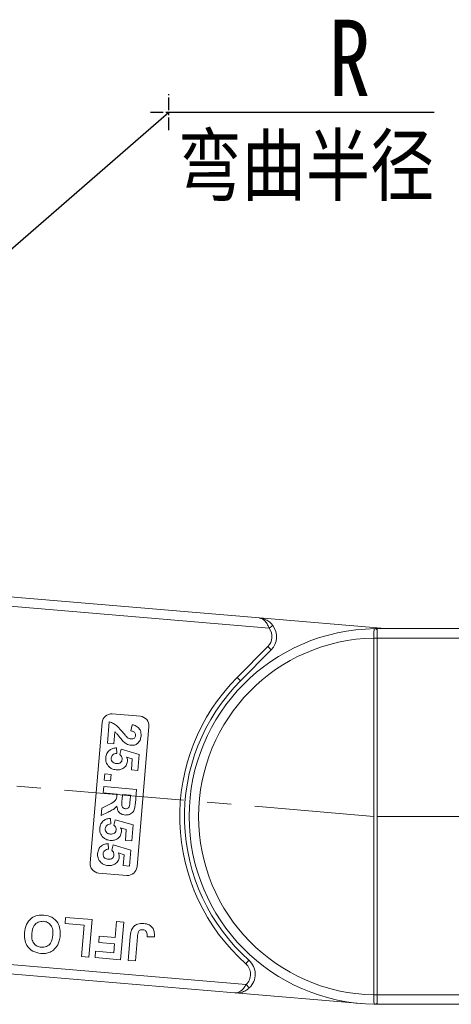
# Model space of a CAD drawing. Header units: millimetres. Extents: x 2816 to 3738, y -75 to 577.
# Tile 7 of 49: x 3199 to 3245, y 198 to 303. Entities that reach past the tile are written whole.
import ezdxf

# ---------------------------------------------------------------- set-up
doc = ezdxf.new("R2010")
doc.units = ezdxf.units.MM
doc.linetypes.add('CENTER', pattern=[0.6, 0.375, -0.075, 0.075, -0.075])
doc.linetypes.add('CENTERX2', pattern=[20.32, 12.7, -2.54, 2.54, -2.54])
doc.styles.get("Standard").update_dxf_attribs({"font": '仿宋_GB2312.ttf', "width": 0.8})
doc.styles.add('样式 1', font='仿宋_GB2312.ttf', dxfattribs={"width": 0.8, "height": 6})
doc.dimstyles.new('副本 ISO-35.1', dxfattribs={"dimtxt": 9, "dimasz": 7.5, "dimexe": 5, "dimexo": 0.625, "dimgap": 2.5, "dimtad": 1, "dimtxsty": 'Standard', "dimcen": 2.5, "dimadec": 0, "dimazin": 0, "dimtfac": 1, "dimtmove": 0, "dimatfit": 3, "dimfxl": 0, "dimarcsym": 0})

msp = doc.modelspace()

# ---------------------------------------------------------------- linework, layer by layer
at = {"color": 1, "linetype": 'CENTER', "ltscale": 3.556}
for p, q in [((3214.739, 291.126), (3214.739, 294.976)), ((3212.814, 293.051), (3216.664, 293.051))]:
    msp.add_line(p, q, dxfattribs=at)
at = {"color": 7, "linetype": 'Continuous', "lineweight": 15}
for p, q in [((3224.381, 239.184), (3192.762, 241.863)), ((3192.678, 240.867), (3225.41, 238.093)), ((3224.381, 239.184), (3237.755, 238.05)), ((3225.41, 238.093), (3225.81, 238.393)), ((3236.909, 237.93), (3236.909, 238.05)), ((3268.641, 238.05), (3236.909, 238.05)), ((3236.559, 237.052), (3236.559, 237.047)), ((3236.909, 237.047), (3236.559, 237.047)), ((3236.559, 237.047), (3236.559, 199.053)), ((3236.909, 237.05), (3236.909, 237.93)), ((3236.909, 237.047), (3236.909, 237.05)), ((3236.909, 237.05), (3269.759, 237.05)), ((3236.909, 199.053), (3236.909, 237.047)), ((3225.276, 236.133), (3222.019, 232.859)), ((3225.276, 236.133), (3225.63, 235.78)), ((3222.374, 232.506), (3225.63, 235.78)), ((3222.374, 232.506), (3222.019, 232.859)), ((3208.73, 228.969), (3211.72, 228.715)), ((3206.383, 213.11), (3207.649, 228.057)), ((3208.214, 225.841), (3208.408, 228.121)), ((3210.713, 227.16), (3210.835, 227.825)), ((3212.632, 227.634), (3211.365, 212.688)), ((3208.995, 227.08), (3208.885, 225.784)), ((3208.885, 225.784), (3208.214, 225.841)), ((3209.178, 225.354), (3209.204, 224.766)), ((3209.554, 224.642), (3209.686, 225.221)), ((3209.686, 225.221), (3211.581, 224.655)), ((3210.865, 224.174), (3210.254, 224.363)), ((3211.581, 224.655), (3211.437, 222.956)), ((3210.767, 223.013), (3210.865, 224.174)), ((3207.881, 221.906), (3207.938, 222.577)), ((3207.938, 222.577), (3208.608, 222.52)), ((3208.608, 222.52), (3208.552, 221.849)), ((3211.437, 222.956), (3210.767, 223.013)), ((3207.767, 220.565), (3207.824, 221.235)), ((3207.824, 221.235), (3211.312, 220.94)), ((3208.552, 221.849), (3207.881, 221.906)), ((3209.243, 220.44), (3207.767, 220.565)), ((3209.23, 220.29), (3209.243, 220.44)), ((3209.824, 220.39), (3209.778, 219.85)), ((3210.674, 220.318), (3209.824, 220.39)), ((3210.625, 219.748), (3210.674, 220.318)), ((3211.312, 220.94), (3211.188, 219.476)), ((3207.629, 218.934), (3208.463, 219.363)), ((3207.563, 218.15), (3207.629, 218.934)), ((3208.289, 218.515), (3207.563, 218.15)), ((3208.541, 217.842), (3208.568, 217.255)), ((3208.917, 217.131), (3209.049, 217.709)), ((3209.049, 217.709), (3210.945, 217.143)), ((3210.945, 217.143), (3210.801, 215.444)), ((3210.229, 216.662), (3209.618, 216.852)), ((3210.13, 215.501), (3210.229, 216.662)), ((3208.314, 215.16), (3208.34, 214.572)), ((3208.69, 214.448), (3208.822, 215.026)), ((3208.822, 215.026), (3210.717, 214.461)), ((3210.801, 215.444), (3210.13, 215.501)), ((3210.001, 213.979), (3209.39, 214.169)), ((3209.903, 212.818), (3210.001, 213.979)), ((3210.717, 214.461), (3210.574, 212.761)), ((3210.284, 211.776), (3207.295, 212.029)), ((3210.574, 212.761), (3209.903, 212.818)), ((3203.712, 206.646), (3203.768, 207.31)), ((3205.756, 206.473), (3203.712, 206.646)), ((3203.768, 207.31), (3206.579, 207.072)), ((3206.579, 207.072), (3206.241, 203.086)), ((3209.042, 205.165), (3209.185, 206.851)), ((3209.185, 206.851), (3209.951, 206.786)), ((3209.951, 206.786), (3209.614, 202.801)), ((3205.475, 203.151), (3205.756, 206.473)), ((3207.299, 204.644), (3207.356, 205.308)), ((3208.986, 204.501), (3207.299, 204.644)), ((3207.356, 205.308), (3209.042, 205.165)), ((3208.903, 203.53), (3208.986, 204.501)), ((3210.431, 202.731), (3210.644, 205.244)), ((3211.416, 205.246), (3211.198, 202.666)), ((3213.216, 205.223), (3212.445, 205.237)), ((3206.905, 203.03), (3206.962, 203.694)), ((3206.962, 203.694), (3208.903, 203.53)), ((3222.967, 200.164), (3189.469, 203.002)), ((3206.241, 203.086), (3205.475, 203.151)), ((3209.614, 202.801), (3206.905, 203.03)), ((3211.198, 202.666), (3210.431, 202.731)), ((3223.268, 202.747), (3222.935, 202.374)), ((3189.385, 202.006), (3221.768, 199.262)), ((3235.22, 198.122), (3221.768, 199.262)), ((3223.31, 199.8), (3222.967, 200.164)), ((3236.559, 199.053), (3236.559, 199.049)), ((3236.909, 199.053), (3236.559, 199.053)), ((3236.909, 199.05), (3236.909, 199.053)), ((3236.909, 199.05), (3236.909, 198.17)), ((3270.527, 199.05), (3236.909, 199.05)), ((3236.909, 198.17), (3236.909, 198.05)), ((3236.909, 198.05), (3236.674, 198.052)), ((3236.909, 198.05), (3269.409, 198.05))]:
    msp.add_line(p, q, dxfattribs=at)
at = {"color": 1, "linetype": 'CENTERX2', "lineweight": 13}
for p, q in [((3236.559, 218.05), (3191.073, 221.934)), ((3236.909, 218.05), (3657.756, 218.05))]:
    msp.add_line(p, q, dxfattribs=at)
at = {"color": 7, "linetype": 'Continuous', "lineweight": 15}
for centre, radius, start, end in [((3236.909, 218.05), 20, 90.67353, 269.32647), ((3224.212, 237.191), 1.5, 315.15637, 36.96668), ((3224.212, 237.191), 2, 315.15637, 36.96668), ((3236.672, 237.754), 0.295, 36.74973, 89.7268), ((3236.909, 218.05), 19, 91.05551, 268.94449), ((3236.646, 219.4), 17.652, 89.14787, 90.28404), ((3236.909, 218.05), 21, 135.15637, 228.28647), ((3236.909, 218.05), 20.5, 135.15637, 228.28647), ((3208.646, 227.972), 1, 85.15637, 175.15637), ((3211.635, 227.719), 1, 355.15637, 85.15637), ((3207.379, 213.026), 1, 175.15637, 265.15637), ((3210.369, 212.772), 1, 265.15637, 355.15637), ((3221.937, 201.254), 1.5, 313.34605, 48.28647), ((3221.937, 201.254), 2, 313.34605, 48.28647), ((3236.647, 216.673), 17.624, 269.71473, 270.8527), ((3236.672, 198.347), 0.295, 270.2732, 323.25027)]:
    msp.add_arc(centre, radius, start, end, dxfattribs=at)
for points, knots in [([(3224.381, 239.184), (3224.384, 239.183), (3224.394, 239.182), (3224.432, 239.179), (3224.477, 239.173), (3224.733, 239.135), (3225.12, 239.005), (3225.549, 238.705), (3225.738, 238.48), (3225.81, 238.393)], [0, 0, 0, 0, 0.0050875, 0.0203691, 0.0708073, 0.0890863, 0.5003107, 0.809226, 1, 1, 1, 1]), ([(3225.41, 238.093), (3225.388, 238.154), (3225.342, 238.278), (3225.252, 238.47), (3225.139, 238.664), (3225.034, 238.801), (3224.89, 238.957), (3224.744, 239.07), (3224.584, 239.141), (3224.506, 239.163), (3224.462, 239.172), (3224.436, 239.177), (3224.413, 239.18), (3224.399, 239.182), (3224.391, 239.183), (3224.385, 239.183), (3224.383, 239.183), (3224.381, 239.184)], [0, 0, 0, 0, 0.10102949, 0.20494614, 0.33716829, 0.47429709, 0.5161999, 0.74365074, 0.85308987, 0.91424801, 0.93216977, 0.96013693, 0.97654495, 0.98619361, 0.99469798, 0.99593178, 1, 1, 1, 1]), ([(3236.674, 238.049), (3236.662, 238.048), (3236.626, 238.043), (3236.589, 237.993), (3236.565, 237.858), (3236.557, 237.628), (3236.557, 237.345), (3236.558, 237.143), (3236.559, 237.052)], [0, 0, 0, 0, 0.0736104, 0.2252813, 0.4127189, 0.6160541, 0.826783, 1, 1, 1, 1]), ([(3236.909, 238.05), (3236.908, 238.05), (3236.839, 238.05), (3236.754, 238.05), (3236.686, 238.049), (3236.674, 238.049)], [0, 0, 0, 0, 0.0120871, 0.8246302, 1, 1, 1, 1]), ([(3208.408, 228.121), (3208.57, 228.074), (3208.896, 227.98), (3209.369, 227.591), (3209.643, 227.257), (3209.81, 227.052)], [0, 0, 0, 0, 0.2795508, 0.5593318, 1, 1, 1, 1]), ([(3210.835, 227.825), (3210.994, 227.788), (3211.308, 227.713), (3211.654, 227.394), (3211.8, 226.996), (3211.795, 226.743), (3211.793, 226.615)], [0, 0, 0, 0, 0.2807519, 0.5589701, 0.7792745, 1, 1, 1, 1]), ([(3209.907, 226.038), (3209.801, 226.154), (3209.626, 226.345), (3209.409, 226.634), (3209.228, 226.881), (3209.072, 227.014), (3208.995, 227.08)], [0, 0, 0, 0, 0.3399849, 0.5601859, 0.7803799, 1, 1, 1, 1]), ([(3209.81, 227.052), (3209.901, 226.938), (3210.063, 226.735), (3210.247, 226.552), (3210.328, 226.471)], [0, 0, 0, 0, 0.56023494, 1, 1, 1, 1]), ([(3210.328, 226.471), (3210.395, 226.424), (3210.514, 226.341), (3210.657, 226.315), (3210.72, 226.304)], [0, 0, 0, 0, 0.5601166, 1, 1, 1, 1]), ([(3211.212, 226.679), (3211.213, 226.728), (3211.215, 226.826), (3211.153, 226.963), (3210.992, 227.108), (3210.828, 227.139), (3210.713, 227.16)], [0, 0, 0, 0, 0.1872361, 0.3740839, 0.5606964, 1, 1, 1, 1]), ([(3210.72, 226.304), (3210.786, 226.302), (3210.917, 226.298), (3211.089, 226.383), (3211.189, 226.525), (3211.205, 226.627), (3211.212, 226.679)], [0, 0, 0, 0, 0.2806635, 0.5594614, 0.7793655, 1, 1, 1, 1]), ([(3211.793, 226.615), (3211.77, 226.465), (3211.725, 226.166), (3211.459, 225.821), (3211.111, 225.628), (3210.872, 225.626), (3210.753, 225.626)], [0, 0, 0, 0, 0.28056822, 0.55975014, 0.7797946, 1, 1, 1, 1]), ([(3210.753, 225.626), (3210.576, 225.664), (3210.259, 225.732), (3210.015, 225.944), (3209.907, 226.038)], [0, 0, 0, 0, 0.558458, 1, 1, 1, 1]), ([(3208.039, 224.301), (3208.066, 224.46), (3208.12, 224.779), (3208.427, 225.128), (3208.801, 225.316), (3209.052, 225.341), (3209.178, 225.354)], [0, 0, 0, 0, 0.2799484, 0.5590305, 0.7793307, 1, 1, 1, 1]), ([(3209.204, 224.766), (3209.126, 224.758), (3208.971, 224.741), (3208.784, 224.621), (3208.657, 224.461), (3208.634, 224.34), (3208.622, 224.279)], [0, 0, 0, 0, 0.28029954, 0.55996113, 0.78004238, 1, 1, 1, 1]), ([(3209.781, 224.131), (3209.78, 224.185), (3209.78, 224.294), (3209.706, 224.477), (3209.612, 224.58), (3209.554, 224.642)], [0, 0, 0, 0, 0.2799631, 0.5600652, 1, 1, 1, 1]), ([(3210.254, 224.363), (3210.289, 224.284), (3210.35, 224.143), (3210.349, 223.989), (3210.348, 223.922)], [0, 0, 0, 0, 0.55988791, 1, 1, 1, 1]), ([(3208.408, 223.326), (3208.274, 223.485), (3208.034, 223.769), (3208.037, 224.138), (3208.039, 224.301)], [0, 0, 0, 0, 0.5583531, 1, 1, 1, 1]), ([(3209.133, 223.016), (3208.983, 223.042), (3208.716, 223.087), (3208.502, 223.253), (3208.408, 223.326)], [0, 0, 0, 0, 0.5595341, 1, 1, 1, 1]), ([(3208.622, 224.279), (3208.625, 224.193), (3208.63, 224.021), (3208.776, 223.816), (3208.975, 223.715), (3209.109, 223.697), (3209.175, 223.688)], [0, 0, 0, 0, 0.2795727, 0.5586639, 0.7789233, 1, 1, 1, 1]), ([(3210.348, 223.922), (3210.313, 223.766), (3210.243, 223.453), (3209.893, 223.15), (3209.508, 223.007), (3209.258, 223.013), (3209.133, 223.016)], [0, 0, 0, 0, 0.2790069, 0.5586194, 0.7790735, 1, 1, 1, 1]), ([(3209.175, 223.688), (3209.255, 223.685), (3209.414, 223.679), (3209.623, 223.777), (3209.75, 223.945), (3209.771, 224.069), (3209.781, 224.131)], [0, 0, 0, 0, 0.2808976, 0.5594604, 0.779497, 1, 1, 1, 1]), ([(3208.463, 219.363), (3208.685, 219.471), (3208.994, 219.62), (3209.209, 220.007), (3209.223, 220.195), (3209.23, 220.29)], [0, 0, 0, 0, 0.56102154, 0.77929526, 1, 1, 1, 1]), ([(3209.222, 219.161), (3209.137, 219.061), (3208.998, 218.896), (3208.742, 218.738), (3208.518, 218.621), (3208.365, 218.55), (3208.289, 218.515)], [0, 0, 0, 0, 0.3395791, 0.5595909, 0.7797866, 1, 1, 1, 1]), ([(3210.107, 218.205), (3209.973, 218.228), (3209.706, 218.274), (3209.407, 218.527), (3209.258, 218.845), (3209.234, 219.056), (3209.222, 219.161)], [0, 0, 0, 0, 0.27995365, 0.55893293, 0.77917352, 1, 1, 1, 1]), ([(3209.778, 219.85), (3209.755, 219.654), (3209.725, 219.408), (3209.778, 219.113), (3209.86, 218.986), (3209.986, 218.901), (3210.084, 218.886), (3210.133, 218.878)], [0, 0, 0, 0, 0.5009624, 0.6257853, 0.7504363, 0.8750317, 1, 1, 1, 1]), ([(3211.188, 219.476), (3211.172, 219.318), (3211.14, 219.003), (3211.022, 218.606), (3210.793, 218.378), (3210.511, 218.219), (3210.268, 218.21), (3210.107, 218.205)], [0, 0, 0, 0, 0.2511432, 0.5005272, 0.6257353, 0.7510496, 1, 1, 1, 1]), ([(3210.133, 218.878), (3210.19, 218.878), (3210.304, 218.878), (3210.488, 218.99), (3210.538, 219.131), (3210.569, 219.216)], [0, 0, 0, 0, 0.2811289, 0.561183, 1, 1, 1, 1]), ([(3210.569, 219.216), (3210.582, 219.315), (3210.604, 219.492), (3210.619, 219.67), (3210.625, 219.748)], [0, 0, 0, 0, 0.5599213, 1, 1, 1, 1]), ([(3207.402, 216.789), (3207.429, 216.949), (3207.484, 217.267), (3207.791, 217.617), (3208.164, 217.804), (3208.416, 217.83), (3208.541, 217.842)], [0, 0, 0, 0, 0.2799484, 0.5590305, 0.7793307, 1, 1, 1, 1]), ([(3208.568, 217.255), (3208.49, 217.246), (3208.334, 217.23), (3208.148, 217.109), (3208.02, 216.949), (3207.997, 216.828), (3207.986, 216.768)], [0, 0, 0, 0, 0.2802995, 0.5599611, 0.7800424, 1, 1, 1, 1]), ([(3209.144, 216.62), (3209.144, 216.674), (3209.143, 216.782), (3209.07, 216.965), (3208.975, 217.068), (3208.917, 217.131)], [0, 0, 0, 0, 0.27996309, 0.5600652, 1, 1, 1, 1]), ([(3207.771, 215.815), (3207.637, 215.974), (3207.397, 216.258), (3207.401, 216.626), (3207.402, 216.789)], [0, 0, 0, 0, 0.5583531, 1, 1, 1, 1]), ([(3207.986, 216.768), (3207.988, 216.682), (3207.993, 216.51), (3208.14, 216.305), (3208.339, 216.203), (3208.472, 216.185), (3208.539, 216.176)], [0, 0, 0, 0, 0.2795727, 0.5586639, 0.7789233, 1, 1, 1, 1]), ([(3209.712, 216.41), (3209.677, 216.254), (3209.607, 215.941), (3209.257, 215.639), (3208.871, 215.496), (3208.622, 215.501), (3208.497, 215.504)], [0, 0, 0, 0, 0.2790069, 0.5586194, 0.7790735, 1, 1, 1, 1]), ([(3208.539, 216.176), (3208.619, 216.173), (3208.778, 216.168), (3208.986, 216.265), (3209.114, 216.434), (3209.134, 216.558), (3209.144, 216.62)], [0, 0, 0, 0, 0.2808976, 0.5594604, 0.779497, 1, 1, 1, 1]), ([(3209.618, 216.852), (3209.652, 216.773), (3209.714, 216.631), (3209.712, 216.478), (3209.712, 216.41)], [0, 0, 0, 0, 0.5598879, 1, 1, 1, 1]), ([(3207.175, 214.106), (3207.202, 214.266), (3207.256, 214.584), (3207.564, 214.934), (3207.937, 215.122), (3208.188, 215.147), (3208.314, 215.16)], [0, 0, 0, 0, 0.2799484, 0.5590305, 0.7793307, 1, 1, 1, 1]), ([(3208.497, 215.504), (3208.347, 215.53), (3208.079, 215.576), (3207.866, 215.742), (3207.771, 215.815)], [0, 0, 0, 0, 0.5595341, 1, 1, 1, 1]), ([(3207.544, 213.132), (3207.41, 213.291), (3207.17, 213.575), (3207.173, 213.944), (3207.175, 214.106)], [0, 0, 0, 0, 0.5583531, 1, 1, 1, 1]), ([(3208.34, 214.572), (3208.262, 214.564), (3208.107, 214.547), (3207.92, 214.426), (3207.793, 214.266), (3207.77, 214.145), (3207.759, 214.085)], [0, 0, 0, 0, 0.28029954, 0.55996113, 0.78004238, 1, 1, 1, 1]), ([(3207.759, 214.085), (3207.761, 213.999), (3207.766, 213.827), (3207.912, 213.622), (3208.112, 213.521), (3208.245, 213.503), (3208.311, 213.494)], [0, 0, 0, 0, 0.2795727, 0.5586639, 0.7789233, 1, 1, 1, 1]), ([(3208.311, 213.494), (3208.391, 213.491), (3208.55, 213.485), (3208.759, 213.583), (3208.886, 213.751), (3208.907, 213.875), (3208.917, 213.937)], [0, 0, 0, 0, 0.28089762, 0.55946036, 0.77949703, 1, 1, 1, 1]), ([(3208.917, 213.937), (3208.917, 213.991), (3208.916, 214.1), (3208.842, 214.283), (3208.748, 214.385), (3208.69, 214.448)], [0, 0, 0, 0, 0.2799631, 0.5600652, 1, 1, 1, 1]), ([(3209.39, 214.169), (3209.425, 214.09), (3209.486, 213.949), (3209.485, 213.795), (3209.485, 213.728)], [0, 0, 0, 0, 0.5598879, 1, 1, 1, 1]), ([(3208.269, 212.822), (3208.119, 212.847), (3207.852, 212.893), (3207.638, 213.059), (3207.544, 213.132)], [0, 0, 0, 0, 0.5595341, 1, 1, 1, 1]), ([(3209.485, 213.728), (3209.45, 213.571), (3209.379, 213.259), (3209.03, 212.956), (3208.644, 212.813), (3208.394, 212.819), (3208.269, 212.822)], [0, 0, 0, 0, 0.2790069, 0.5586194, 0.7790735, 1, 1, 1, 1]), ([(3199.41, 205.678), (3199.455, 205.971), (3199.543, 206.555), (3200.068, 207.231), (3200.77, 207.565), (3201.235, 207.56), (3201.468, 207.557)], [0, 0, 0, 0, 0.280551, 0.5594882, 0.779434, 1, 1, 1, 1]), ([(3201.413, 206.892), (3201.221, 206.884), (3200.839, 206.867), (3200.297, 206.382), (3200.221, 205.893), (3200.175, 205.594)], [0, 0, 0, 0, 0.2799912, 0.5597684, 1, 1, 1, 1]), ([(3202.424, 205.415), (3202.431, 205.604), (3202.445, 205.982), (3202.235, 206.483), (3201.854, 206.81), (3201.56, 206.865), (3201.413, 206.892)], [0, 0, 0, 0, 0.2810208, 0.5601162, 0.7799393, 1, 1, 1, 1]), ([(3201.468, 207.557), (3201.76, 207.505), (3202.344, 207.402), (3202.958, 206.794), (3203.213, 206.07), (3203.2, 205.608), (3203.193, 205.376)], [0, 0, 0, 0, 0.2799425, 0.558704, 0.7790449, 1, 1, 1, 1]), ([(3210.795, 205.994), (3210.869, 206.122), (3211.017, 206.376), (3211.483, 206.66), (3211.864, 206.657), (3212.097, 206.656)], [0, 0, 0, 0, 0.2801216, 0.5603549, 1, 1, 1, 1]), ([(3212.097, 206.656), (3212.29, 206.625), (3212.675, 206.563), (3213.088, 206.165), (3213.231, 205.679), (3213.221, 205.375), (3213.216, 205.223)], [0, 0, 0, 0, 0.2802457, 0.5584161, 0.7788266, 1, 1, 1, 1]), ([(3201.132, 203.468), (3200.838, 203.521), (3200.25, 203.628), (3199.638, 204.247), (3199.388, 204.979), (3199.403, 205.445), (3199.41, 205.678)], [0, 0, 0, 0, 0.2798307, 0.5586691, 0.7790056, 1, 1, 1, 1]), ([(3200.175, 205.594), (3200.167, 205.406), (3200.152, 205.03), (3200.352, 204.526), (3200.74, 204.208), (3201.033, 204.158), (3201.179, 204.133)], [0, 0, 0, 0, 0.2810873, 0.5600131, 0.7796914, 1, 1, 1, 1]), ([(3210.644, 205.244), (3210.657, 205.387), (3210.68, 205.643), (3210.76, 205.887), (3210.795, 205.994)], [0, 0, 0, 0, 0.5602943, 1, 1, 1, 1]), ([(3211.991, 205.996), (3211.898, 205.997), (3211.759, 206), (3211.596, 205.902), (3211.449, 205.664), (3211.431, 205.432), (3211.416, 205.246)], [0, 0, 0, 0, 0.2493961, 0.3744258, 0.4994543, 1, 1, 1, 1]), ([(3212.383, 205.741), (3212.359, 205.781), (3212.312, 205.859), (3212.18, 205.962), (3212.063, 205.983), (3211.991, 205.996)], [0, 0, 0, 0, 0.2806722, 0.5608436, 1, 1, 1, 1]), ([(3212.445, 205.237), (3212.449, 205.333), (3212.456, 205.505), (3212.405, 205.669), (3212.383, 205.741)], [0, 0, 0, 0, 0.561018, 1, 1, 1, 1]), ([(3201.179, 204.133), (3201.371, 204.139), (3201.753, 204.15), (3202.303, 204.625), (3202.378, 205.115), (3202.424, 205.415)], [0, 0, 0, 0, 0.2802778, 0.5598769, 1, 1, 1, 1]), ([(3203.193, 205.376), (3203.171, 205.182), (3203.132, 204.836), (3202.991, 204.518), (3202.929, 204.378)], [0, 0, 0, 0, 0.5601708, 1, 1, 1, 1]), ([(3201.986, 203.553), (3201.829, 203.514), (3201.548, 203.445), (3201.259, 203.461), (3201.132, 203.468)], [0, 0, 0, 0, 0.5595644, 1, 1, 1, 1]), ([(3202.929, 204.378), (3202.793, 204.176), (3202.551, 203.815), (3202.158, 203.633), (3201.986, 203.553)], [0, 0, 0, 0, 0.5599557, 1, 1, 1, 1]), ([(3221.768, 199.262), (3221.77, 199.261), (3221.772, 199.261), (3221.778, 199.261), (3221.786, 199.26), (3221.801, 199.259), (3221.824, 199.259), (3221.85, 199.259), (3221.896, 199.261), (3221.976, 199.27), (3222.146, 199.313), (3222.308, 199.399), (3222.531, 199.57), (3222.742, 199.789), (3222.899, 200.05), (3222.967, 200.164)], [0, 0, 0, 0, 0.0040759, 0.005312, 0.0138325, 0.0234994, 0.0399385, 0.0679586, 0.0859142, 0.1471881, 0.2568342, 0.4847154, 0.5266974, 0.7953711, 1, 1, 1, 1]), ([(3221.768, 199.262), (3221.771, 199.261), (3221.782, 199.26), (3221.82, 199.258), (3221.865, 199.255), (3222.124, 199.25), (3222.527, 199.313), (3223.001, 199.537), (3223.225, 199.727), (3223.31, 199.8)], [0, 0, 0, 0, 0.0050875, 0.0203691, 0.0708073, 0.0890863, 0.5003107, 0.809226, 1, 1, 1, 1]), ([(3236.559, 199.049), (3236.559, 199.036), (3236.558, 198.912), (3236.557, 198.676), (3236.558, 198.384), (3236.573, 198.171), (3236.605, 198.066), (3236.655, 198.056), (3236.674, 198.052)], [0, 0, 0, 0, 0.0234843, 0.2373073, 0.4510924, 0.6637685, 0.8705553, 1, 1, 1, 1]), ([(3236.674, 198.052), (3236.686, 198.052), (3236.754, 198.051), (3236.839, 198.05), (3236.908, 198.05), (3236.909, 198.05)], [0, 0, 0, 0, 0.1753698, 0.9879129, 1, 1, 1, 1])]:
    msp.add_open_spline(points, degree=3, knots=knots, dxfattribs=at)

# ---------------------------------------------------------------- texts
at = {"color": 5, "lineweight": 9, "ltscale": 10, "attachment_point": 3, "style": '样式 1'}
for s, width, heights, insert, char_height in [('R', 7.42965, [3.963], (3236.178, 302.891), 8.125), ('弯曲半径 ', 32.45876, [0], (3242.971, 290.506), 6.25)]:
    msp.add_mtext_dynamic_manual_height_columns(s, width=width, gutter_width=12.5, heights=heights, dxfattribs=dict(at, insert=insert, char_height=char_height))

# ---------------------------------------------------------------- leaders
at = {"color": 5, "lineweight": 9}
msp.add_leader([(3158.212, 243.833), (3214.739, 293.051), (3242.983, 293.051)], dimstyle='副本 ISO-35.1', override={"dimgap": 2.5, "dimtad": 0}, dxfattribs=at)

doc.saveas('drawing.dxf')
